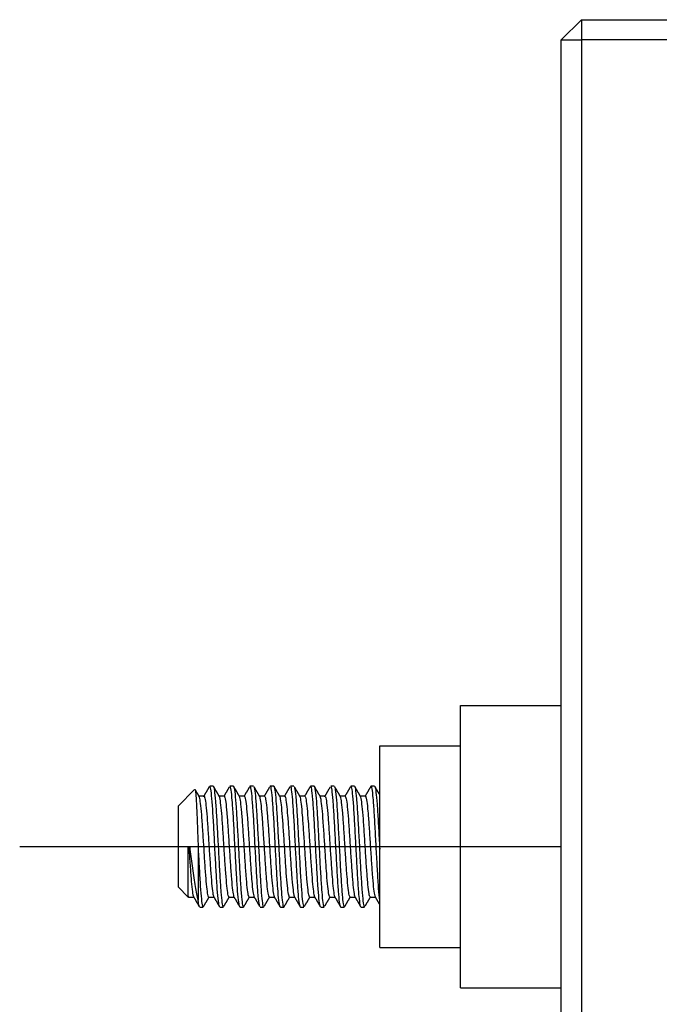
# Model space of a CAD drawing. Header units: inches. Extents: x 246 to 840, y 182 to 667.
# Tile 128 of 133: x 714 to 745, y 373 to 422. Entities that reach past the tile are written whole.
import ezdxf
from ezdxf.lldxf.tags import DXFTag

# ---------------------------------------------------------------- set-up
doc = ezdxf.new("R2010")
doc.units = ezdxf.units.IN
doc.header["$MEASUREMENT"] = 0
doc.layers.add('1', color=7, linetype='Continuous', true_color=0xffffff)
tags = doc.linetypes.add('CENTER', pattern=[2, 1.25, -0.25, 0.25, -0.25]).pattern_tags.tags
tags[10:11] = [DXFTag(74, 4), DXFTag(75, 0), DXFTag(340, '0'), DXFTag(46, 0.0), DXFTag(50, 0.0), DXFTag(44, 0.0), DXFTag(45, 0.0)]
tags[8:9] = [DXFTag(74, 4), DXFTag(75, 0), DXFTag(340, '0'), DXFTag(46, 0.0), DXFTag(50, 0.0), DXFTag(44, 0.0), DXFTag(45, 0.0)]
tags[6:7] = [DXFTag(74, 4), DXFTag(75, 0), DXFTag(340, '0'), DXFTag(46, 0.0), DXFTag(50, 0.0), DXFTag(44, 0.0), DXFTag(45, 0.0)]
tags[4:5] = [DXFTag(74, 4), DXFTag(75, 0), DXFTag(340, '0'), DXFTag(46, 0.0), DXFTag(50, 0.0), DXFTag(44, 0.0), DXFTag(45, 0.0)]

msp = doc.modelspace()

# ---------------------------------------------------------------- linework, layer by layer
at = {"layer": '1', "color": 27}
for p, q in [((740.441, 420.78), (741.441, 421.78)), ((741.441, 421.78), (741.441, 420.78)), ((741.441, 421.78), (839.441, 421.78)), ((740.441, 420.78), (741.441, 420.78)), ((740.441, 340.78), (740.441, 420.78)), ((839.441, 420.78), (741.441, 420.78)), ((741.441, 420.78), (741.441, 340.78)), ((731.441, 380.78), (731.441, 385.78)), ((731.441, 385.78), (735.442, 385.78)), ((723.185, 383.78), (723.017, 383.78)), ((724.184, 383.78), (724.016, 383.78)), ((725.185, 383.78), (725.017, 383.78)), ((726.184, 383.78), (726.016, 383.78)), ((727.184, 383.78), (727.017, 383.78)), ((728.185, 383.78), (728.017, 383.78)), ((729.184, 383.78), (729.016, 383.78)), ((730.185, 383.78), (730.017, 383.78)), ((731.184, 383.78), (731.016, 383.78)), ((722.265, 383.604), (721.441, 382.78)), ((722.727, 383.28), (722.482, 383.28)), ((723.728, 383.28), (723.482, 383.28)), ((724.727, 383.28), (724.482, 383.28)), ((725.728, 383.28), (725.481, 383.28)), ((726.728, 383.28), (726.482, 383.28)), ((727.727, 383.28), (727.482, 383.28)), ((728.728, 383.28), (728.482, 383.28)), ((729.727, 383.28), (729.482, 383.28)), ((730.728, 383.28), (730.482, 383.28)), ((721.441, 382.78), (721.441, 380.78)), ((721.441, 380.78), (721.441, 378.78)), ((721.941, 378.328), (721.941, 380.78)), ((721.941, 380.78), (722.026, 380.78)), ((722.441, 380.659), (722.441, 378.12)), ((731.441, 375.78), (731.441, 380.78)), ((731.441, 380.78), (735.442, 380.78)), ((721.441, 378.78), (721.952, 378.27)), ((721.974, 378.28), (722.219, 378.28)), ((722.973, 378.28), (723.219, 378.28)), ((723.973, 378.28), (724.219, 378.28)), ((724.973, 378.28), (725.219, 378.28)), ((725.973, 378.28), (726.219, 378.28)), ((726.974, 378.28), (727.219, 378.28)), ((727.973, 378.28), (728.219, 378.28)), ((728.973, 378.28), (729.219, 378.28)), ((729.973, 378.28), (730.219, 378.28)), ((730.973, 378.28), (731.219, 378.28)), ((722.516, 377.78), (722.684, 377.78)), ((723.517, 377.78), (723.685, 377.78)), ((724.516, 377.78), (724.684, 377.78)), ((725.516, 377.78), (725.684, 377.78)), ((726.517, 377.78), (726.685, 377.78)), ((727.516, 377.78), (727.684, 377.78)), ((728.517, 377.78), (728.685, 377.78)), ((729.516, 377.78), (729.684, 377.78)), ((730.516, 377.78), (730.684, 377.78)), ((731.441, 375.78), (735.442, 375.78))]:
    msp.add_line(p, q, dxfattribs=at)
at = {"layer": '1', "color": 252}
for p, q in [((735.441, 387.78), (740.441, 387.78)), ((735.441, 380.78), (735.441, 387.78)), ((735.441, 380.78), (740.441, 380.78)), ((735.441, 373.78), (735.441, 380.78)), ((735.441, 373.78), (740.441, 373.78))]:
    msp.add_line(p, q, dxfattribs=at)
at = {"layer": '1', "color": 23, "linetype": 'CENTER', "ltscale": 3.781377}
msp.add_line((713.591, 380.78), (740.061, 380.78), dxfattribs=at)
at = {"layer": '1', "color": 27}
for points, degree in [([(722.995, 383.755), (722.849, 383.503), (722.703, 383.252)], 2), ([(723.497, 383.253), (723.352, 383.504), (723.207, 383.754)], 2), ([(723.985, 383.74), (723.847, 383.5), (723.708, 383.261)], 2), ([(724.49, 383.267), (724.352, 383.505), (724.214, 383.743)], 2), ([(724.989, 383.746), (724.854, 383.513), (724.719, 383.28)], 2), ([(725.498, 383.252), (725.357, 383.495), (725.217, 383.736)], 2), ([(725.983, 383.735), (725.851, 383.507), (725.719, 383.28)], 2), ([(726.49, 383.267), (726.347, 383.513), (726.205, 383.758)], 2), ([(726.985, 383.738), (726.852, 383.509), (726.719, 383.28)], 2), ([(727.497, 383.255), (727.357, 383.494), (727.219, 383.734)], 2), ([(727.998, 383.762), (727.859, 383.521), (727.719, 383.28)], 2), ([(728.492, 383.264), (728.349, 383.51), (728.206, 383.755)], 2), ([(728.979, 383.727), (728.841, 383.489), (728.703, 383.251)], 2), ([(729.494, 383.26), (729.354, 383.501), (729.214, 383.742)], 2), ([(729.989, 383.746), (729.854, 383.513), (729.719, 383.28)], 2), ([(730.495, 383.258), (730.355, 383.5), (730.215, 383.741)], 2), ([(730.996, 383.758), (730.853, 383.512), (730.71, 383.265)], 2), ([(731.441, 383.35), (731.323, 383.554), (731.205, 383.757)], 2), ([(722.491, 383.265), (722.398, 383.425), (722.305, 383.586)], 2), ([(721.941, 378.328), (721.948, 378.29), (721.955, 378.267), (721.962, 378.26)], 3), ([(722.207, 378.301), (722.347, 378.06), (722.487, 377.819)], 2), ([(722.71, 377.812), (722.846, 378.046), (722.982, 378.28)], 2), ([(723.203, 378.308), (723.343, 378.067), (723.483, 377.825)], 2), ([(723.717, 377.823), (723.854, 378.06), (723.992, 378.297)], 2), ([(724.211, 378.294), (724.358, 378.041), (724.504, 377.789)], 2), ([(724.7, 377.794), (724.841, 378.037), (724.982, 378.28)], 2), ([(725.207, 378.301), (725.345, 378.064), (725.482, 377.826)], 2), ([(725.716, 377.822), (725.849, 378.051), (725.982, 378.28)], 2), ([(726.204, 378.307), (726.349, 378.058), (726.493, 377.808)], 2), ([(726.71, 377.811), (726.85, 378.054), (726.991, 378.296)], 2), ([(727.211, 378.294), (727.353, 378.05), (727.494, 377.806)], 2), ([(727.71, 377.812), (727.845, 378.045), (727.982, 378.28)], 2), ([(728.206, 378.303), (728.345, 378.063), (728.484, 377.823)], 2), ([(728.716, 377.822), (728.853, 378.058), (728.99, 378.294)], 2), ([(729.204, 378.306), (729.348, 378.059), (729.491, 377.811)], 2), ([(729.703, 377.8), (729.842, 378.039), (729.981, 378.28)], 2), ([(730.211, 378.294), (730.35, 378.055), (730.488, 377.817)], 2), ([(730.717, 377.823), (730.853, 378.058), (730.99, 378.294)], 2), ([(731.205, 378.304), (731.323, 378.101), (731.441, 377.897)], 2)]:
    msp.add_open_spline(points, degree=degree, dxfattribs=at)
for points, knots in [([(723.498, 377.801), (723.493, 377.811), (723.489, 377.826), (723.484, 377.844), (723.467, 377.913), (723.45, 378.04), (723.431, 378.214), (723.413, 378.388), (723.393, 378.614), (723.376, 378.873), (723.359, 379.133), (723.342, 379.433), (723.324, 379.749), (723.306, 380.064), (723.286, 380.404), (723.268, 380.74), (723.25, 381.077), (723.234, 381.418), (723.216, 381.737), (723.199, 382.056), (723.18, 382.36), (723.161, 382.625), (723.143, 382.89), (723.125, 383.123), (723.108, 383.305), (723.091, 383.487), (723.073, 383.622), (723.054, 383.699), (723.042, 383.753), (723.028, 383.78), (723.016, 383.78)], [0, 0, 0, 0, 0.02975, 0.02975, 0.02975, 0.141406, 0.141406, 0.141406, 0.253063, 0.253063, 0.253063, 0.364738, 0.364738, 0.364738, 0.476392, 0.476392, 0.476392, 0.588085, 0.588085, 0.588085, 0.699735, 0.699735, 0.699735, 0.811413, 0.811413, 0.811413, 0.923073, 0.923073, 0.923073, 1, 1, 1, 1]), ([(723.183, 383.78), (723.188, 383.781), (723.192, 383.778), (723.195, 383.775), (723.21, 383.759), (723.227, 383.684), (723.245, 383.556), (723.262, 383.429), (723.282, 383.246), (723.3, 383.022), (723.318, 382.799), (723.335, 382.529), (723.353, 382.235), (723.37, 381.941), (723.388, 381.614), (723.407, 381.283), (723.426, 380.952), (723.444, 380.606), (723.461, 380.274), (723.478, 379.943), (723.495, 379.617), (723.514, 379.323), (723.532, 379.029), (723.552, 378.759), (723.569, 378.536), (723.586, 378.313), (723.603, 378.13), (723.621, 378.003), (723.639, 377.876), (723.659, 377.801), (723.675, 377.786), (723.679, 377.782), (723.682, 377.78), (723.687, 377.78)], [0, 0, 0, 0, 0.015818, 0.015818, 0.015818, 0.123415, 0.123415, 0.123415, 0.23098, 0.23098, 0.23098, 0.338581, 0.338581, 0.338581, 0.446151, 0.446151, 0.446151, 0.553741, 0.553741, 0.553741, 0.661317, 0.661317, 0.661317, 0.768885, 0.768885, 0.768885, 0.876479, 0.876479, 0.876479, 0.984048, 0.984048, 0.984048, 1, 1, 1, 1]), ([(724.509, 377.782), (724.507, 377.785), (724.504, 377.789), (724.501, 377.793), (724.488, 377.812), (724.471, 377.894), (724.453, 378.027), (724.435, 378.161), (724.416, 378.35), (724.398, 378.578), (724.379, 378.806), (724.363, 379.081), (724.345, 379.378), (724.328, 379.675), (724.309, 380.003), (724.29, 380.336), (724.272, 380.668), (724.254, 381.014), (724.237, 381.344), (724.22, 381.675), (724.202, 381.999), (724.184, 382.289), (724.165, 382.58), (724.146, 382.845), (724.129, 383.063), (724.112, 383.281), (724.095, 383.458), (724.077, 383.579), (724.059, 383.7), (724.039, 383.769), (724.025, 383.777), (724.021, 383.779), (724.016, 383.781), (724.012, 383.78)], [0, 0, 0, 0, 0.001783, 0.001783, 0.001783, 0.111633, 0.111633, 0.111633, 0.221455, 0.221455, 0.221455, 0.331315, 0.331315, 0.331315, 0.441141, 0.441141, 0.441141, 0.550992, 0.550992, 0.550992, 0.660822, 0.660822, 0.660822, 0.770649, 0.770649, 0.770649, 0.880497, 0.880497, 0.880497, 0.990322, 0.990322, 0.990322, 1, 1, 1, 1]), ([(724.185, 383.78), (724.195, 383.78), (724.204, 383.763), (724.214, 383.728), (724.231, 383.666), (724.248, 383.546), (724.267, 383.377), (724.285, 383.209), (724.304, 382.988), (724.322, 382.733), (724.339, 382.477), (724.356, 382.181), (724.374, 381.867), (724.392, 381.554), (724.411, 381.215), (724.43, 380.879), (724.448, 380.543), (724.464, 380.2), (724.482, 379.88), (724.499, 379.559), (724.518, 379.251), (724.536, 378.982), (724.555, 378.713), (724.573, 378.475), (724.59, 378.288), (724.607, 378.101), (724.625, 377.959), (724.643, 377.875), (724.657, 377.812), (724.672, 377.78), (724.685, 377.781)], [0, 0, 0, 0, 0.059268, 0.059268, 0.059268, 0.166751, 0.166751, 0.166751, 0.27423, 0.27423, 0.27423, 0.381731, 0.381731, 0.381731, 0.489209, 0.489209, 0.489209, 0.596726, 0.596726, 0.596726, 0.704201, 0.704201, 0.704201, 0.811698, 0.811698, 0.811698, 0.919184, 0.919184, 0.919184, 1, 1, 1, 1]), ([(725.501, 377.795), (725.492, 377.812), (725.483, 377.845), (725.474, 377.892), (725.457, 377.982), (725.439, 378.13), (725.42, 378.323), (725.401, 378.516), (725.383, 378.759), (725.366, 379.033), (725.349, 379.306), (725.331, 379.617), (725.313, 379.939), (725.294, 380.262), (725.275, 380.605), (725.257, 380.941), (725.24, 381.277), (725.223, 381.614), (725.206, 381.925), (725.188, 382.236), (725.169, 382.529), (725.15, 382.779), (725.132, 383.03), (725.115, 383.246), (725.098, 383.408), (725.081, 383.57), (725.062, 383.684), (725.043, 383.739), (725.03, 383.778), (725.017, 383.789), (725.005, 383.773)], [0, 0, 0, 0, 0.056216, 0.056216, 0.056216, 0.164729, 0.164729, 0.164729, 0.273259, 0.273259, 0.273259, 0.381787, 0.381787, 0.381787, 0.490306, 0.490306, 0.490306, 0.59885, 0.59885, 0.59885, 0.707362, 0.707362, 0.707362, 0.815911, 0.815911, 0.815911, 0.924429, 0.924429, 0.924429, 1, 1, 1, 1]), ([(725.201, 383.765), (725.212, 383.742), (725.223, 383.696), (725.234, 383.626), (725.252, 383.52), (725.27, 383.357), (725.289, 383.151), (725.308, 382.945), (725.325, 382.69), (725.342, 382.407), (725.359, 382.125), (725.377, 381.807), (725.396, 381.48), (725.415, 381.153), (725.434, 380.808), (725.451, 380.473), (725.468, 380.139), (725.485, 379.806), (725.503, 379.502), (725.521, 379.198), (725.54, 378.914), (725.558, 378.675), (725.576, 378.435), (725.593, 378.233), (725.61, 378.085), (725.628, 377.938), (725.647, 377.84), (725.666, 377.801), (725.672, 377.787), (725.679, 377.781), (725.685, 377.781)], [0, 0, 0, 0, 0.072491, 0.072491, 0.072491, 0.183621, 0.183621, 0.183621, 0.294778, 0.294778, 0.294778, 0.405918, 0.405918, 0.405918, 0.517061, 0.517061, 0.517061, 0.628214, 0.628214, 0.628214, 0.739344, 0.739344, 0.739344, 0.850512, 0.850512, 0.850512, 0.961646, 0.961646, 0.961646, 1, 1, 1, 1]), ([(726.516, 377.781), (726.509, 377.781), (726.501, 377.79), (726.495, 377.809), (726.478, 377.855), (726.46, 377.959), (726.442, 378.113), (726.424, 378.267), (726.404, 378.475), (726.387, 378.719), (726.369, 378.964), (726.353, 379.251), (726.335, 379.558), (726.317, 379.865), (726.298, 380.2), (726.279, 380.535), (726.261, 380.87), (726.244, 381.215), (726.227, 381.54), (726.21, 381.866), (726.191, 382.181), (726.173, 382.459), (726.154, 382.738), (726.136, 382.988), (726.119, 383.188), (726.102, 383.389), (726.084, 383.546), (726.066, 383.645), (726.047, 383.745), (726.028, 383.791), (726.01, 383.778), (726.006, 383.775), (726.001, 383.769), (725.997, 383.759)], [0, 0, 0, 0, 0.042366, 0.042366, 0.042366, 0.145927, 0.145927, 0.145927, 0.249473, 0.249473, 0.249473, 0.35305, 0.35305, 0.35305, 0.4566, 0.4566, 0.4566, 0.560183, 0.560183, 0.560183, 0.66373, 0.66373, 0.66373, 0.767289, 0.767289, 0.767289, 0.870851, 0.870851, 0.870851, 0.974402, 0.974402, 0.974402, 1, 1, 1, 1]), ([(726.198, 383.769), (726.201, 383.765), (726.203, 383.761), (726.204, 383.757), (726.221, 383.719), (726.238, 383.62), (726.256, 383.472), (726.274, 383.323), (726.293, 383.121), (726.311, 382.881), (726.329, 382.641), (726.346, 382.356), (726.363, 382.052), (726.381, 381.747), (726.4, 381.414), (726.419, 381.08), (726.437, 380.745), (726.454, 380.4), (726.471, 380.073), (726.488, 379.746), (726.506, 379.429), (726.525, 379.147), (726.544, 378.865), (726.562, 378.611), (726.579, 378.405), (726.597, 378.2), (726.614, 378.038), (726.632, 377.932), (726.65, 377.827), (726.67, 377.775), (726.687, 377.781), (726.692, 377.782), (726.695, 377.786), (726.698, 377.791)], [0, 0, 0, 0, 0.008605, 0.008605, 0.008605, 0.116401, 0.116401, 0.116401, 0.224179, 0.224179, 0.224179, 0.331992, 0.331992, 0.331992, 0.439773, 0.439773, 0.439773, 0.547588, 0.547588, 0.547588, 0.655369, 0.655369, 0.655369, 0.763157, 0.763157, 0.763157, 0.870954, 0.870954, 0.870954, 0.978736, 0.978736, 0.978736, 1, 1, 1, 1]), ([(727.516, 377.78), (727.498, 377.781), (727.481, 377.84), (727.464, 377.952), (727.446, 378.065), (727.427, 378.233), (727.409, 378.444), (727.39, 378.655), (727.373, 378.914), (727.356, 379.2), (727.339, 379.485), (727.321, 379.806), (727.302, 380.134), (727.283, 380.462), (727.264, 380.808), (727.247, 381.141), (727.23, 381.475), (727.213, 381.807), (727.195, 382.108), (727.177, 382.41), (727.157, 382.689), (727.14, 382.925), (727.122, 383.16), (727.105, 383.357), (727.088, 383.499), (727.07, 383.641), (727.051, 383.733), (727.032, 383.766), (727.027, 383.775), (727.021, 383.78), (727.016, 383.78)], [0, 0, 0, 0, 0.108073, 0.108073, 0.108073, 0.215609, 0.215609, 0.215609, 0.323174, 0.323174, 0.323174, 0.430718, 0.430718, 0.430718, 0.538269, 0.538269, 0.538269, 0.645824, 0.645824, 0.645824, 0.75336, 0.75336, 0.75336, 0.86093, 0.86093, 0.86093, 0.96847, 0.96847, 0.96847, 1, 1, 1, 1]), ([(727.201, 383.765), (727.208, 383.749), (727.216, 383.722), (727.224, 383.683), (727.241, 383.598), (727.259, 383.456), (727.278, 383.268), (727.297, 383.081), (727.315, 382.842), (727.332, 382.572), (727.349, 382.303), (727.367, 381.994), (727.385, 381.673), (727.403, 381.353), (727.423, 381.01), (727.441, 380.674), (727.458, 380.338), (727.475, 379.999), (727.492, 379.686), (727.51, 379.373), (727.529, 379.077), (727.548, 378.822), (727.566, 378.568), (727.583, 378.347), (727.6, 378.18), (727.617, 378.012), (727.636, 377.892), (727.655, 377.831), (727.665, 377.797), (727.675, 377.781), (727.685, 377.781)], [0, 0, 0, 0, 0.050877, 0.050877, 0.050877, 0.161944, 0.161944, 0.161944, 0.273023, 0.273023, 0.273023, 0.384106, 0.384106, 0.384106, 0.495177, 0.495177, 0.495177, 0.606278, 0.606278, 0.606278, 0.717344, 0.717344, 0.717344, 0.828444, 0.828444, 0.828444, 0.939515, 0.939515, 0.939515, 1, 1, 1, 1]), ([(728.5, 377.797), (728.495, 377.807), (728.489, 377.823), (728.484, 377.843), (728.468, 377.911), (728.45, 378.038), (728.431, 378.211), (728.413, 378.385), (728.394, 378.611), (728.376, 378.87), (728.359, 379.129), (728.342, 379.429), (728.324, 379.744), (728.306, 380.06), (728.286, 380.4), (728.268, 380.736), (728.25, 381.072), (728.234, 381.414), (728.216, 381.733), (728.199, 382.052), (728.18, 382.356), (728.162, 382.622), (728.143, 382.887), (728.126, 383.121), (728.108, 383.303), (728.091, 383.485), (728.073, 383.62), (728.055, 383.698), (728.038, 383.769), (728.02, 383.794), (728.004, 383.772)], [0, 0, 0, 0, 0.032276, 0.032276, 0.032276, 0.140888, 0.140888, 0.140888, 0.249499, 0.249499, 0.249499, 0.358128, 0.358128, 0.358128, 0.466737, 0.466737, 0.466737, 0.575384, 0.575384, 0.575384, 0.683989, 0.683989, 0.683989, 0.79262, 0.79262, 0.79262, 0.901235, 0.901235, 0.901235, 1, 1, 1, 1]), ([(728.183, 383.78), (728.188, 383.781), (728.192, 383.778), (728.195, 383.775), (728.211, 383.759), (728.227, 383.683), (728.245, 383.555), (728.263, 383.427), (728.282, 383.243), (728.3, 383.019), (728.319, 382.796), (728.335, 382.525), (728.353, 382.231), (728.37, 381.937), (728.389, 381.61), (728.407, 381.279), (728.426, 380.947), (728.444, 380.601), (728.461, 380.27), (728.478, 379.939), (728.496, 379.613), (728.514, 379.319), (728.532, 379.025), (728.552, 378.756), (728.569, 378.533), (728.587, 378.311), (728.603, 378.128), (728.621, 378.001), (728.639, 377.875), (728.659, 377.8), (728.675, 377.786), (728.679, 377.782), (728.683, 377.78), (728.687, 377.78)], [0, 0, 0, 0, 0.016664, 0.016664, 0.016664, 0.124261, 0.124261, 0.124261, 0.231826, 0.231826, 0.231826, 0.339427, 0.339427, 0.339427, 0.446997, 0.446997, 0.446997, 0.554587, 0.554587, 0.554587, 0.662164, 0.662164, 0.662164, 0.769732, 0.769732, 0.769732, 0.877326, 0.877326, 0.877326, 0.984894, 0.984894, 0.984894, 1, 1, 1, 1]), ([(729.516, 377.78), (729.511, 377.78), (729.508, 377.784), (729.505, 377.788), (729.488, 377.811), (729.471, 377.892), (729.453, 378.026), (729.435, 378.159), (729.416, 378.347), (729.398, 378.575), (729.38, 378.803), (729.363, 379.077), (729.346, 379.374), (729.328, 379.671), (729.309, 379.999), (729.291, 380.331), (729.272, 380.664), (729.254, 381.01), (729.237, 381.34), (729.22, 381.67), (729.203, 381.994), (729.184, 382.285), (729.166, 382.576), (729.146, 382.842), (729.129, 383.06), (729.112, 383.279), (729.095, 383.456), (729.077, 383.578), (729.059, 383.699), (729.039, 383.768), (729.025, 383.777), (729.021, 383.779), (729.016, 383.781), (729.012, 383.78)], [0, 0, 0, 0, 0.021652, 0.021652, 0.021652, 0.129245, 0.129245, 0.129245, 0.236811, 0.236811, 0.236811, 0.344414, 0.344414, 0.344414, 0.451985, 0.451985, 0.451985, 0.559579, 0.559579, 0.559579, 0.667153, 0.667153, 0.667153, 0.774723, 0.774723, 0.774723, 0.882316, 0.882316, 0.882316, 0.989885, 0.989885, 0.989885, 1, 1, 1, 1]), ([(729.199, 383.768), (729.204, 383.759), (729.209, 383.746), (729.214, 383.727), (729.231, 383.665), (729.248, 383.544), (729.267, 383.375), (729.285, 383.206), (729.305, 382.985), (729.322, 382.729), (729.339, 382.474), (729.356, 382.177), (729.374, 381.863), (729.392, 381.55), (729.412, 381.211), (729.43, 380.875), (729.448, 380.539), (729.465, 380.196), (729.482, 379.875), (729.499, 379.555), (729.518, 379.247), (729.536, 378.979), (729.555, 378.71), (729.573, 378.472), (729.59, 378.285), (729.607, 378.099), (729.625, 377.958), (729.643, 377.874), (729.657, 377.812), (729.672, 377.781), (729.685, 377.781)], [0, 0, 0, 0, 0.032086, 0.032086, 0.032086, 0.142775, 0.142775, 0.142775, 0.253459, 0.253459, 0.253459, 0.364165, 0.364165, 0.364165, 0.474848, 0.474848, 0.474848, 0.585572, 0.585572, 0.585572, 0.696252, 0.696252, 0.696252, 0.806955, 0.806955, 0.806955, 0.917646, 0.917646, 0.917646, 1, 1, 1, 1]), ([(730.516, 377.78), (730.502, 377.781), (730.488, 377.818), (730.474, 377.89), (730.457, 377.981), (730.439, 378.128), (730.42, 378.321), (730.402, 378.513), (730.383, 378.756), (730.366, 379.029), (730.349, 379.302), (730.332, 379.613), (730.313, 379.935), (730.295, 380.258), (730.275, 380.601), (730.258, 380.937), (730.24, 381.273), (730.224, 381.61), (730.206, 381.921), (730.188, 382.232), (730.169, 382.525), (730.151, 382.776), (730.132, 383.027), (730.115, 383.243), (730.098, 383.406), (730.081, 383.568), (730.062, 383.682), (730.043, 383.738), (730.03, 383.78), (730.016, 383.79), (730.003, 383.77)], [0, 0, 0, 0, 0.084398, 0.084398, 0.084398, 0.189222, 0.189222, 0.189222, 0.294061, 0.294061, 0.294061, 0.398899, 0.398899, 0.398899, 0.503728, 0.503728, 0.503728, 0.608581, 0.608581, 0.608581, 0.713404, 0.713404, 0.713404, 0.818263, 0.818263, 0.818263, 0.92309, 0.92309, 0.92309, 1, 1, 1, 1]), ([(730.199, 383.768), (730.211, 383.747), (730.223, 383.699), (730.235, 383.625), (730.252, 383.518), (730.271, 383.354), (730.289, 383.148), (730.308, 382.941), (730.325, 382.686), (730.342, 382.403), (730.36, 382.121), (730.378, 381.803), (730.396, 381.476), (730.415, 381.148), (730.434, 380.804), (730.451, 380.469), (730.468, 380.135), (730.485, 379.802), (730.503, 379.498), (730.521, 379.194), (730.541, 378.911), (730.559, 378.671), (730.577, 378.432), (730.593, 378.231), (730.611, 378.083), (730.628, 377.936), (730.647, 377.839), (730.666, 377.8), (730.672, 377.787), (730.679, 377.781), (730.685, 377.781)], [0, 0, 0, 0, 0.076565, 0.076565, 0.076565, 0.187276, 0.187276, 0.187276, 0.298015, 0.298015, 0.298015, 0.408737, 0.408737, 0.408737, 0.519461, 0.519461, 0.519461, 0.630195, 0.630195, 0.630195, 0.740907, 0.740907, 0.740907, 0.851656, 0.851656, 0.851656, 0.962372, 0.962372, 0.962372, 1, 1, 1, 1]), ([(731.441, 378.12), (731.424, 378.273), (731.404, 378.477), (731.387, 378.716), (731.369, 378.96), (731.353, 379.247), (731.335, 379.554), (731.317, 379.861), (731.298, 380.196), (731.279, 380.531), (731.261, 380.866), (731.244, 381.211), (731.227, 381.536), (731.21, 381.861), (731.192, 382.177), (731.173, 382.456), (731.154, 382.734), (731.136, 382.985), (731.119, 383.186), (731.102, 383.387), (731.084, 383.544), (731.066, 383.644), (731.048, 383.744), (731.028, 383.79), (731.012, 383.78), (731.008, 383.777), (731.005, 383.774), (731.003, 383.77)], [0, 0, 0, 0, 0.120982, 0.120982, 0.120982, 0.244419, 0.244419, 0.244419, 0.367823, 0.367823, 0.367823, 0.491267, 0.491267, 0.491267, 0.614668, 0.614668, 0.614668, 0.738082, 0.738082, 0.738082, 0.861501, 0.861501, 0.861501, 0.984906, 0.984906, 0.984906, 1, 1, 1, 1]), ([(731.198, 383.77), (731.2, 383.766), (731.202, 383.762), (731.204, 383.758), (731.221, 383.718), (731.238, 383.619), (731.256, 383.47), (731.274, 383.321), (731.294, 383.118), (731.311, 382.878), (731.329, 382.637), (731.346, 382.353), (731.363, 382.048), (731.381, 381.743), (731.4, 381.41), (731.419, 381.075), (731.427, 380.937), (731.434, 380.797), (731.441, 380.659)], [0, 0, 0, 0, 0.024613, 0.024613, 0.024613, 0.245882, 0.245882, 0.245882, 0.467113, 0.467113, 0.467113, 0.688416, 0.688416, 0.688416, 0.909656, 0.909656, 0.909656, 1, 1, 1, 1]), ([(722.279, 383.618), (722.288, 383.626), (722.296, 383.602), (722.304, 383.546), (722.315, 383.474), (722.326, 383.35), (722.338, 383.183), (722.35, 383.012), (722.361, 382.79), (722.372, 382.536), (722.383, 382.284), (722.393, 381.994), (722.405, 381.69), (722.417, 381.362), (722.43, 381.008), (722.441, 380.659)], [0, 0, 0, 0, 0.159146, 0.159146, 0.159146, 0.361125, 0.361125, 0.361125, 0.569444, 0.569444, 0.569444, 0.776156, 0.776156, 0.776156, 1, 1, 1, 1]), ([(722.974, 378.281), (722.962, 378.28), (722.949, 378.302), (722.937, 378.344), (722.918, 378.406), (722.9, 378.517), (722.883, 378.667), (722.865, 378.817), (722.848, 379.009), (722.829, 379.229), (722.811, 379.449), (722.792, 379.702), (722.775, 379.967), (722.757, 380.232), (722.741, 380.517), (722.723, 380.797), (722.705, 381.078), (722.685, 381.361), (722.667, 381.625), (722.649, 381.889), (722.632, 382.14), (722.614, 382.358), (722.597, 382.575), (722.578, 382.765), (722.56, 382.912), (722.541, 383.058), (722.523, 383.165), (722.506, 383.224), (722.5, 383.245), (722.494, 383.26), (722.488, 383.269)], [0, 0, 0, 0, 0.074434, 0.074434, 0.074434, 0.185301, 0.185301, 0.185301, 0.296163, 0.296163, 0.296163, 0.407013, 0.407013, 0.407013, 0.51789, 0.51789, 0.51789, 0.62873, 0.62873, 0.62873, 0.739621, 0.739621, 0.739621, 0.85047, 0.85047, 0.85047, 0.961339, 0.961339, 0.961339, 1, 1, 1, 1]), ([(722.722, 383.28), (722.727, 383.28), (722.731, 383.28), (722.736, 383.278), (722.748, 383.274), (722.768, 383.22), (722.786, 383.122), (722.804, 383.023), (722.821, 382.878), (722.839, 382.698), (722.856, 382.519), (722.875, 382.299), (722.893, 382.058), (722.912, 381.817), (722.929, 381.548), (722.947, 381.273), (722.964, 380.998), (722.981, 380.71), (723, 380.433), (723.019, 380.155), (723.037, 379.881), (723.055, 379.632), (723.072, 379.382), (723.089, 379.152), (723.107, 378.96), (723.125, 378.768), (723.145, 378.608), (723.163, 378.495), (723.178, 378.398), (723.192, 378.332), (723.207, 378.301)], [0, 0, 0, 0, 0.006304, 0.006304, 0.006304, 0.118524, 0.118524, 0.118524, 0.230797, 0.230797, 0.230797, 0.343025, 0.343025, 0.343025, 0.455278, 0.455278, 0.455278, 0.56751, 0.56751, 0.56751, 0.67974, 0.67974, 0.67974, 0.792, 0.792, 0.792, 0.904225, 0.904225, 0.904225, 1, 1, 1, 1]), ([(723.974, 378.28), (723.969, 378.28), (723.964, 378.283), (723.96, 378.29), (723.941, 378.314), (723.922, 378.386), (723.904, 378.502), (723.887, 378.617), (723.87, 378.778), (723.852, 378.972), (723.834, 379.165), (723.815, 379.397), (723.797, 379.646), (723.779, 379.896), (723.761, 380.172), (723.744, 380.45), (723.727, 380.728), (723.709, 381.016), (723.69, 381.29), (723.671, 381.565), (723.653, 381.833), (723.636, 382.073), (723.619, 382.313), (723.601, 382.531), (723.583, 382.709), (723.564, 382.888), (723.545, 383.031), (723.528, 383.128), (723.516, 383.192), (723.505, 383.236), (723.494, 383.26)], [0, 0, 0, 0, 0.028468, 0.028468, 0.028468, 0.140593, 0.140593, 0.140593, 0.252766, 0.252766, 0.252766, 0.364895, 0.364895, 0.364895, 0.477061, 0.477061, 0.477061, 0.589189, 0.589189, 0.589189, 0.701335, 0.701335, 0.701335, 0.813484, 0.813484, 0.813484, 0.925616, 0.925616, 0.925616, 1, 1, 1, 1]), ([(723.727, 383.28), (723.736, 383.28), (723.745, 383.27), (723.753, 383.249), (723.772, 383.204), (723.791, 383.111), (723.808, 382.977), (723.825, 382.843), (723.842, 382.665), (723.861, 382.457), (723.879, 382.249), (723.898, 382.006), (723.916, 381.747), (723.934, 381.489), (723.95, 381.208), (723.968, 380.928), (723.985, 380.648), (724.005, 380.362), (724.023, 380.092), (724.041, 379.823), (724.059, 379.563), (724.076, 379.334), (724.094, 379.105), (724.112, 378.902), (724.13, 378.74), (724.149, 378.578), (724.167, 378.453), (724.184, 378.376), (724.194, 378.332), (724.204, 378.302), (724.214, 378.289)], [0, 0, 0, 0, 0.051897, 0.051897, 0.051897, 0.162386, 0.162386, 0.162386, 0.272897, 0.272897, 0.272897, 0.383378, 0.383378, 0.383378, 0.4939, 0.4939, 0.4939, 0.604378, 0.604378, 0.604378, 0.714893, 0.714893, 0.714893, 0.825383, 0.825383, 0.825383, 0.935877, 0.935877, 0.935877, 1, 1, 1, 1]), ([(724.974, 378.28), (724.959, 378.28), (724.942, 378.314), (724.927, 378.381), (724.908, 378.46), (724.891, 378.586), (724.874, 378.75), (724.856, 378.913), (724.838, 379.118), (724.82, 379.348), (724.801, 379.578), (724.783, 379.838), (724.766, 380.108), (724.748, 380.379), (724.731, 380.665), (724.713, 380.945), (724.695, 381.225), (724.675, 381.505), (724.658, 381.763), (724.64, 382.021), (724.623, 382.263), (724.605, 382.47), (724.588, 382.676), (724.568, 382.853), (724.55, 382.985), (724.532, 383.117), (724.514, 383.209), (724.497, 383.251), (724.494, 383.26), (724.491, 383.266), (724.487, 383.271)], [0, 0, 0, 0, 0.093446, 0.093446, 0.093446, 0.204079, 0.204079, 0.204079, 0.314687, 0.314687, 0.314687, 0.4253, 0.4253, 0.4253, 0.535918, 0.535918, 0.535918, 0.646513, 0.646513, 0.646513, 0.757158, 0.757158, 0.757158, 0.867759, 0.867759, 0.867759, 0.978392, 0.978392, 0.978392, 1, 1, 1, 1]), ([(724.727, 383.28), (724.743, 383.28), (724.76, 383.243), (724.776, 383.169), (724.795, 383.087), (724.812, 382.957), (724.829, 382.79), (724.847, 382.623), (724.865, 382.415), (724.884, 382.183), (724.902, 381.951), (724.92, 381.689), (724.937, 381.418), (724.955, 381.146), (724.972, 380.859), (724.99, 380.58), (725.009, 380.3), (725.028, 380.021), (725.046, 379.765), (725.063, 379.509), (725.08, 379.269), (725.098, 379.065), (725.116, 378.861), (725.135, 378.687), (725.153, 378.559), (725.171, 378.43), (725.189, 378.343), (725.205, 378.306), (725.207, 378.302), (725.209, 378.298), (725.211, 378.294)], [0, 0, 0, 0, 0.098838, 0.098838, 0.098838, 0.210404, 0.210404, 0.210404, 0.321939, 0.321939, 0.321939, 0.433484, 0.433484, 0.433484, 0.545029, 0.545029, 0.545029, 0.656554, 0.656554, 0.656554, 0.768127, 0.768127, 0.768127, 0.879657, 0.879657, 0.879657, 0.991222, 0.991222, 0.991222, 1, 1, 1, 1]), ([(725.974, 378.281), (725.966, 378.281), (725.958, 378.289), (725.95, 378.307), (725.931, 378.347), (725.913, 378.436), (725.895, 378.567), (725.878, 378.697), (725.861, 378.872), (725.843, 379.077), (725.824, 379.282), (725.805, 379.523), (725.787, 379.78), (725.77, 380.037), (725.753, 380.317), (725.735, 380.597), (725.718, 380.877), (725.699, 381.163), (725.68, 381.434), (725.662, 381.705), (725.644, 381.966), (725.627, 382.197), (725.61, 382.428), (725.592, 382.635), (725.573, 382.8), (725.554, 382.965), (725.536, 383.094), (725.519, 383.174), (725.511, 383.212), (725.503, 383.24), (725.494, 383.258)], [0, 0, 0, 0, 0.048331, 0.048331, 0.048331, 0.160682, 0.160682, 0.160682, 0.27306, 0.27306, 0.27306, 0.385405, 0.385405, 0.385405, 0.497792, 0.497792, 0.497792, 0.610134, 0.610134, 0.610134, 0.72251, 0.72251, 0.72251, 0.834866, 0.834866, 0.834866, 0.947222, 0.947222, 0.947222, 1, 1, 1, 1]), ([(725.727, 383.28), (725.733, 383.28), (725.738, 383.276), (725.744, 383.268), (725.762, 383.24), (725.781, 383.163), (725.799, 383.044), (725.816, 382.925), (725.833, 382.76), (725.851, 382.564), (725.869, 382.367), (725.888, 382.134), (725.906, 381.882), (725.924, 381.63), (725.942, 381.354), (725.959, 381.075), (725.976, 380.797), (725.995, 380.509), (726.013, 380.236), (726.032, 379.962), (726.05, 379.695), (726.067, 379.457), (726.085, 379.219), (726.102, 379.004), (726.12, 378.829), (726.139, 378.653), (726.158, 378.514), (726.175, 378.421), (726.186, 378.364), (726.197, 378.323), (726.207, 378.301)], [0, 0, 0, 0, 0.032975, 0.032975, 0.032975, 0.145162, 0.145162, 0.145162, 0.257393, 0.257393, 0.257393, 0.369582, 0.369582, 0.369582, 0.481811, 0.481811, 0.481811, 0.593998, 0.593998, 0.593998, 0.706207, 0.706207, 0.706207, 0.818414, 0.818414, 0.818414, 0.930608, 0.930608, 0.930608, 1, 1, 1, 1]), ([(726.974, 378.28), (726.955, 378.282), (726.935, 378.332), (726.917, 378.427), (726.899, 378.521), (726.882, 378.663), (726.865, 378.839), (726.847, 379.016), (726.828, 379.233), (726.81, 379.472), (726.792, 379.711), (726.774, 379.978), (726.757, 380.252), (726.739, 380.526), (726.722, 380.814), (726.703, 381.092), (726.685, 381.37), (726.666, 381.646), (726.648, 381.897), (726.631, 382.148), (726.614, 382.381), (726.596, 382.576), (726.578, 382.771), (726.558, 382.934), (726.541, 383.051), (726.523, 383.168), (726.506, 383.243), (726.492, 383.265), (726.489, 383.268), (726.486, 383.272), (726.484, 383.276)], [0, 0, 0, 0, 0.11234, 0.11234, 0.11234, 0.22302, 0.22302, 0.22302, 0.333658, 0.333658, 0.333658, 0.444316, 0.444316, 0.444316, 0.554959, 0.554959, 0.554959, 0.665595, 0.665595, 0.665595, 0.776266, 0.776266, 0.776266, 0.8869, 0.8869, 0.8869, 0.997576, 0.997576, 0.997576, 1, 1, 1, 1]), ([(726.727, 383.28), (726.74, 383.28), (726.753, 383.256), (726.767, 383.209), (726.785, 383.142), (726.803, 383.028), (726.82, 382.875), (726.838, 382.721), (726.855, 382.525), (726.874, 382.303), (726.892, 382.081), (726.911, 381.826), (726.928, 381.56), (726.946, 381.293), (726.962, 381.008), (726.981, 380.728), (726.999, 380.447), (727.018, 380.164), (727.036, 379.902), (727.054, 379.639), (727.071, 379.39), (727.089, 379.175), (727.106, 378.96), (727.125, 378.774), (727.143, 378.63), (727.162, 378.487), (727.18, 378.384), (727.197, 378.329), (727.202, 378.31), (727.208, 378.297), (727.214, 378.289)], [0, 0, 0, 0, 0.078491, 0.078491, 0.078491, 0.188997, 0.188997, 0.188997, 0.299492, 0.299492, 0.299492, 0.409981, 0.409981, 0.409981, 0.520491, 0.520491, 0.520491, 0.630966, 0.630966, 0.630966, 0.741495, 0.741495, 0.741495, 0.851978, 0.851978, 0.851978, 0.962486, 0.962486, 0.962486, 1, 1, 1, 1]), ([(727.973, 378.281), (727.963, 378.281), (727.951, 378.298), (727.94, 378.332), (727.921, 378.389), (727.903, 378.494), (727.886, 378.639), (727.869, 378.784), (727.851, 378.972), (727.833, 379.188), (727.814, 379.404), (727.796, 379.654), (727.778, 379.918), (727.76, 380.181), (727.744, 380.464), (727.726, 380.745), (727.708, 381.025), (727.689, 381.31), (727.67, 381.576), (727.652, 381.841), (727.635, 382.096), (727.618, 382.317), (727.6, 382.538), (727.582, 382.732), (727.563, 382.884), (727.545, 383.035), (727.527, 383.148), (727.51, 383.213), (727.504, 383.233), (727.499, 383.249), (727.493, 383.26)], [0, 0, 0, 0, 0.067661, 0.067661, 0.067661, 0.17977, 0.17977, 0.17977, 0.291883, 0.291883, 0.291883, 0.403979, 0.403979, 0.403979, 0.516107, 0.516107, 0.516107, 0.628194, 0.628194, 0.628194, 0.740329, 0.740329, 0.740329, 0.852426, 0.852426, 0.852426, 0.964539, 0.964539, 0.964539, 1, 1, 1, 1]), ([(727.724, 383.28), (727.728, 383.281), (727.733, 383.279), (727.737, 383.276), (727.752, 383.267), (727.771, 383.207), (727.789, 383.103), (727.807, 382.999), (727.824, 382.849), (727.842, 382.664), (727.859, 382.48), (727.878, 382.257), (727.897, 382.013), (727.915, 381.769), (727.933, 381.498), (727.95, 381.222), (727.967, 380.946), (727.985, 380.657), (728.003, 380.381), (728.022, 380.104), (728.041, 379.831), (728.058, 379.585), (728.076, 379.339), (728.093, 379.112), (728.111, 378.924), (728.129, 378.737), (728.148, 378.582), (728.166, 378.474), (728.181, 378.383), (728.195, 378.323), (728.21, 378.296)], [0, 0, 0, 0, 0.013511, 0.013511, 0.013511, 0.125107, 0.125107, 0.125107, 0.236756, 0.236756, 0.236756, 0.348359, 0.348359, 0.348359, 0.459991, 0.459991, 0.459991, 0.571597, 0.571597, 0.571597, 0.683206, 0.683206, 0.683206, 0.794837, 0.794837, 0.794837, 0.906439, 0.906439, 0.906439, 1, 1, 1, 1]), ([(728.974, 378.28), (728.97, 378.28), (728.966, 378.283), (728.963, 378.286), (728.945, 378.304), (728.926, 378.371), (728.908, 378.481), (728.89, 378.591), (728.873, 378.747), (728.855, 378.936), (728.838, 379.125), (728.818, 379.353), (728.8, 379.6), (728.782, 379.847), (728.765, 380.121), (728.748, 380.398), (728.73, 380.675), (728.712, 380.963), (728.693, 381.239), (728.675, 381.514), (728.656, 381.785), (728.639, 382.028), (728.622, 382.271), (728.605, 382.493), (728.586, 382.676), (728.568, 382.858), (728.549, 383.007), (728.531, 383.109), (728.517, 383.194), (728.503, 383.248), (728.488, 383.27)], [0, 0, 0, 0, 0.020942, 0.020942, 0.020942, 0.131818, 0.131818, 0.131818, 0.242745, 0.242745, 0.242745, 0.353626, 0.353626, 0.353626, 0.464541, 0.464541, 0.464541, 0.575423, 0.575423, 0.575423, 0.686316, 0.686316, 0.686316, 0.797221, 0.797221, 0.797221, 0.908103, 0.908103, 0.908103, 1, 1, 1, 1]), ([(728.727, 383.28), (728.737, 383.28), (728.747, 383.267), (728.757, 383.24), (728.775, 383.189), (728.794, 383.091), (728.811, 382.952), (728.829, 382.813), (728.846, 382.63), (728.864, 382.418), (728.882, 382.206), (728.901, 381.96), (728.919, 381.699), (728.937, 381.438), (728.954, 381.156), (728.971, 380.875), (728.989, 380.595), (729.008, 380.31), (729.027, 380.042), (729.045, 379.774), (729.062, 379.517), (729.08, 379.291), (729.097, 379.066), (729.115, 378.867), (729.134, 378.71), (729.152, 378.553), (729.17, 378.434), (729.188, 378.362), (729.194, 378.335), (729.201, 378.314), (729.207, 378.301)], [0, 0, 0, 0, 0.059941, 0.059941, 0.059941, 0.172068, 0.172068, 0.172068, 0.284209, 0.284209, 0.284209, 0.396325, 0.396325, 0.396325, 0.508479, 0.508479, 0.508479, 0.62059, 0.62059, 0.62059, 0.732743, 0.732743, 0.732743, 0.844864, 0.844864, 0.844864, 0.956996, 0.956996, 0.956996, 1, 1, 1, 1]), ([(729.974, 378.28), (729.96, 378.281), (729.945, 378.31), (729.93, 378.367), (729.912, 378.44), (729.894, 378.561), (729.877, 378.719), (729.86, 378.878), (729.842, 379.079), (729.823, 379.305), (729.805, 379.532), (729.786, 379.79), (729.769, 380.058), (729.752, 380.326), (729.735, 380.613), (729.716, 380.893), (729.698, 381.173), (729.679, 381.454), (729.661, 381.714), (729.643, 381.974), (729.626, 382.22), (729.608, 382.431), (729.591, 382.641), (729.572, 382.823), (729.554, 382.96), (729.535, 383.097), (729.518, 383.194), (729.501, 383.243), (729.497, 383.252), (729.494, 383.26), (729.491, 383.265)], [0, 0, 0, 0, 0.08692, 0.08692, 0.08692, 0.198397, 0.198397, 0.198397, 0.309855, 0.309855, 0.309855, 0.421313, 0.421313, 0.421313, 0.532784, 0.532784, 0.532784, 0.644227, 0.644227, 0.644227, 0.755722, 0.755722, 0.755722, 0.867171, 0.867171, 0.867171, 0.978649, 0.978649, 0.978649, 1, 1, 1, 1]), ([(729.727, 383.28), (729.744, 383.28), (729.762, 383.237), (729.78, 383.154), (729.798, 383.065), (729.815, 382.93), (729.833, 382.758), (729.85, 382.587), (729.869, 382.375), (729.887, 382.139), (729.905, 381.904), (729.924, 381.639), (729.941, 381.367), (729.958, 381.094), (729.975, 380.806), (729.994, 380.528), (730.012, 380.249), (730.031, 379.971), (730.049, 379.717), (730.067, 379.463), (730.083, 379.227), (730.101, 379.027), (730.119, 378.827), (730.138, 378.658), (730.156, 378.535), (730.175, 378.412), (730.192, 378.33), (730.208, 378.299), (730.21, 378.295), (730.212, 378.291), (730.215, 378.288)], [0, 0, 0, 0, 0.104788, 0.104788, 0.104788, 0.215346, 0.215346, 0.215346, 0.325868, 0.325868, 0.325868, 0.436405, 0.436405, 0.436405, 0.546935, 0.546935, 0.546935, 0.657451, 0.657451, 0.657451, 0.768009, 0.768009, 0.768009, 0.878526, 0.878526, 0.878526, 0.989083, 0.989083, 0.989083, 1, 1, 1, 1]), ([(730.973, 378.281), (730.967, 378.281), (730.96, 378.287), (730.953, 378.3), (730.935, 378.334), (730.916, 378.418), (730.898, 378.543), (730.881, 378.668), (730.864, 378.838), (730.846, 379.039), (730.828, 379.24), (730.809, 379.478), (730.791, 379.732), (730.773, 379.987), (730.756, 380.265), (730.738, 380.545), (730.721, 380.824), (730.702, 381.111), (730.684, 381.383), (730.665, 381.655), (730.647, 381.919), (730.63, 382.154), (730.613, 382.388), (730.595, 382.599), (730.576, 382.769), (730.558, 382.939), (730.539, 383.072), (730.522, 383.159), (730.512, 383.21), (730.501, 383.246), (730.491, 383.264)], [0, 0, 0, 0, 0.040751, 0.040751, 0.040751, 0.152343, 0.152343, 0.152343, 0.26397, 0.26397, 0.26397, 0.375561, 0.375561, 0.375561, 0.487193, 0.487193, 0.487193, 0.59878, 0.59878, 0.59878, 0.710396, 0.710396, 0.710396, 0.822, 0.822, 0.822, 0.933598, 0.933598, 0.933598, 1, 1, 1, 1]), ([(730.727, 383.28), (730.734, 383.28), (730.74, 383.274), (730.747, 383.262), (730.766, 383.228), (730.784, 383.146), (730.802, 383.021), (730.82, 382.897), (730.836, 382.727), (730.854, 382.527), (730.872, 382.326), (730.892, 382.089), (730.91, 381.835), (730.928, 381.581), (730.945, 381.302), (730.962, 381.023), (730.979, 380.744), (730.998, 380.457), (731.017, 380.184), (731.035, 379.912), (731.053, 379.648), (731.071, 379.413), (731.088, 379.178), (731.105, 378.967), (731.124, 378.796), (731.142, 378.626), (731.161, 378.491), (731.178, 378.404), (731.189, 378.354), (731.198, 378.318), (731.208, 378.299)], [0, 0, 0, 0, 0.040138, 0.040138, 0.040138, 0.151997, 0.151997, 0.151997, 0.263893, 0.263893, 0.263893, 0.375751, 0.375751, 0.375751, 0.48765, 0.48765, 0.48765, 0.599506, 0.599506, 0.599506, 0.711388, 0.711388, 0.711388, 0.82326, 0.82326, 0.82326, 0.935126, 0.935126, 0.935126, 1, 1, 1, 1]), ([(721.977, 380.78), (721.995, 380.5), (722.014, 380.216), (722.032, 379.951), (722.051, 379.687), (722.068, 379.435), (722.085, 379.216), (722.103, 378.997), (722.121, 378.806), (722.14, 378.658), (722.158, 378.51), (722.176, 378.401), (722.193, 378.34), (722.199, 378.32), (722.204, 378.306), (722.21, 378.296)], [0, 0, 0, 0, 0.23153, 0.23153, 0.23153, 0.463073, 0.463073, 0.463073, 0.694539, 0.694539, 0.694539, 0.92605, 0.92605, 0.92605, 1, 1, 1, 1]), ([(722.441, 378.12), (722.4, 378.306), (722.354, 378.542), (722.312, 378.805), (722.269, 379.075), (722.227, 379.383), (722.182, 379.704), (722.139, 380.006), (722.092, 380.329), (722.046, 380.641), (722.04, 380.687), (722.033, 380.734), (722.026, 380.78)], [0, 0, 0, 0, 0.319557, 0.319557, 0.319557, 0.646423, 0.646423, 0.646423, 0.954578, 0.954578, 0.954578, 1, 1, 1, 1]), ([(722.441, 380.659), (722.459, 380.329), (722.475, 379.997), (722.492, 379.69), (722.51, 379.377), (722.529, 379.081), (722.547, 378.826), (722.566, 378.571), (722.583, 378.35), (722.6, 378.182), (722.617, 378.014), (722.636, 377.894), (722.654, 377.832), (722.665, 377.798), (722.675, 377.781), (722.685, 377.781)], [0, 0, 0, 0, 0.2164, 0.2164, 0.2164, 0.437119, 0.437119, 0.437119, 0.657909, 0.657909, 0.657909, 0.87864, 0.87864, 0.87864, 1, 1, 1, 1]), ([(722.501, 377.794), (722.488, 377.818), (722.476, 377.871), (722.463, 377.954), (722.456, 378), (722.449, 378.056), (722.441, 378.12)], [0, 0, 0, 0, 0.642424, 0.642424, 0.642424, 1, 1, 1, 1])]:
    msp.add_open_spline(points, degree=3, knots=knots, dxfattribs=at)

doc.saveas('drawing.dxf')
